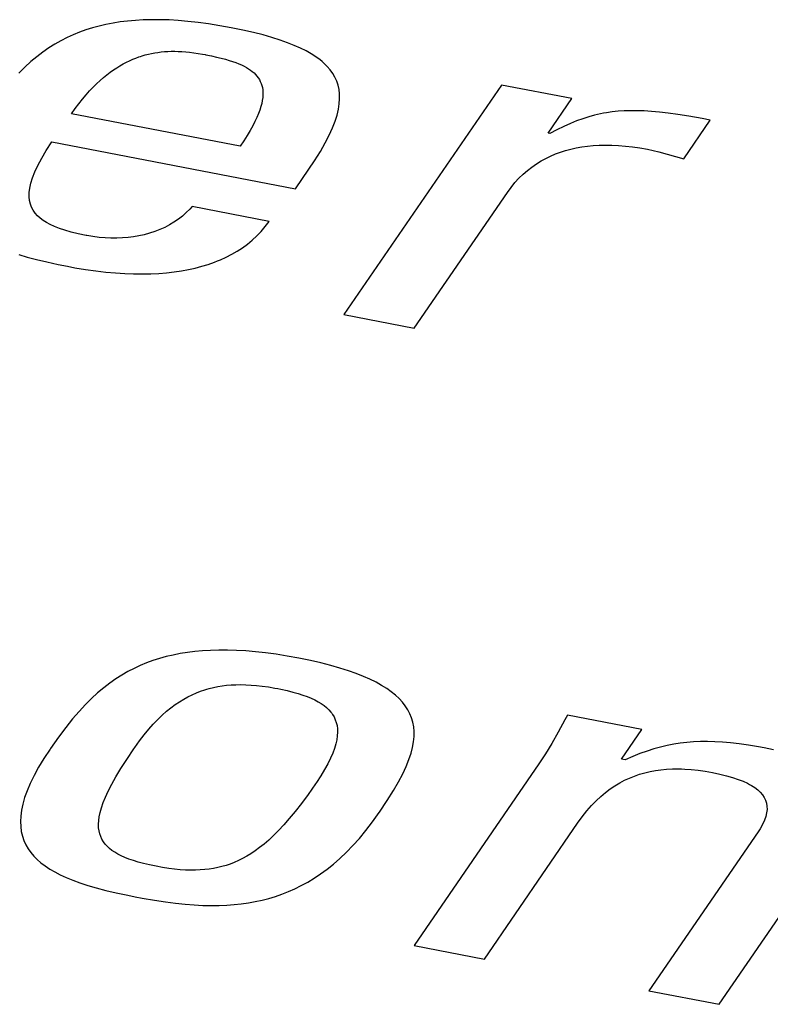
# Model space of a CAD drawing. Extents: x -841 to -216, y -127 to 601.
# Tile 171 of 201: x -306.89 to -305, y 504.22 to 506.69. Entities that reach past the tile are written whole.
import ezdxf

# ---------------------------------------------------------------- set-up
doc = ezdxf.new("R2010")
doc.units = 0
doc.header["$LTSCALE"] = 23.1
doc.layers.add('HEATSINK_AM_0', color=7, linetype='CONTINUOUS')

msp = doc.modelspace()

# ---------------------------------------------------------------- linework, layer by layer
at = {"layer": 'HEATSINK_AM_0', "color": 7}
for p, q in [((-306.595, 506.6921), (-306.6144, 506.6904)), ((-306.575, 506.6932), (-306.595, 506.6921)), ((-306.5542, 506.6938), (-306.575, 506.6932)), ((-306.5327, 506.6937), (-306.5542, 506.6938)), ((-306.5103, 506.693), (-306.5327, 506.6937)), ((-306.487, 506.6916), (-306.5103, 506.693)), ((-306.4627, 506.6895), (-306.487, 506.6916)), ((-306.7192, 506.6681), (-306.7353, 506.6623)), ((-306.7028, 506.6733), (-306.7192, 506.6681)), ((-306.6861, 506.6778), (-306.7028, 506.6733)), ((-306.6689, 506.6818), (-306.6861, 506.6778)), ((-306.6512, 506.6852), (-306.6689, 506.6818)), ((-306.6331, 506.6881), (-306.6512, 506.6852)), ((-306.6144, 506.6904), (-306.6331, 506.6881)), ((-306.4373, 506.6867), (-306.4627, 506.6895)), ((-306.4108, 506.6831), (-306.4373, 506.6867)), ((-306.383, 506.6787), (-306.4108, 506.6831)), ((-306.3539, 506.6734), (-306.383, 506.6787)), ((-306.3249, 506.6675), (-306.3539, 506.6734)), ((-306.2983, 506.6614), (-306.3249, 506.6675)), ((-306.7668, 506.6487), (-306.7822, 506.6408)), ((-306.7512, 506.6558), (-306.7668, 506.6487)), ((-306.7353, 506.6623), (-306.7512, 506.6558)), ((-306.274, 506.6553), (-306.2983, 506.6614)), ((-306.2517, 506.6489), (-306.274, 506.6553)), ((-306.2313, 506.6425), (-306.2517, 506.6489)), ((-306.2126, 506.6359), (-306.2313, 506.6425)), ((-306.8126, 506.6227), (-306.8276, 506.6123)), ((-306.7974, 506.6322), (-306.8126, 506.6227)), ((-306.7822, 506.6408), (-306.7974, 506.6322)), ((-306.1955, 506.6291), (-306.2126, 506.6359)), ((-306.1799, 506.6222), (-306.1955, 506.6291)), ((-306.1657, 506.6151), (-306.1799, 506.6222)), ((-306.8427, 506.6008), (-306.8578, 506.5883)), ((-306.8276, 506.6123), (-306.8427, 506.6008)), ((-306.6097, 506.5907), (-306.6018, 506.5942)), ((-306.6018, 506.5942), (-306.5938, 506.5974)), ((-306.5938, 506.5974), (-306.5859, 506.6003)), ((-306.5859, 506.6003), (-306.582, 506.6016)), ((-306.582, 506.6016), (-306.578, 506.6028)), ((-306.578, 506.6028), (-306.5701, 506.6051)), ((-306.5701, 506.6051), (-306.5622, 506.6072)), ((-306.5622, 506.6072), (-306.5542, 506.6089)), ((-306.5542, 506.6089), (-306.5462, 506.6104)), ((-306.5462, 506.6104), (-306.5381, 506.6117)), ((-306.5381, 506.6117), (-306.53, 506.6127)), ((-306.53, 506.6127), (-306.5217, 506.6134)), ((-306.5217, 506.6134), (-306.5133, 506.614)), ((-306.5133, 506.614), (-306.5048, 506.6143)), ((-306.5048, 506.6143), (-306.496, 506.6143)), ((-306.496, 506.6143), (-306.4871, 506.6141)), ((-306.4871, 506.6141), (-306.4779, 506.6136)), ((-306.4779, 506.6136), (-306.4684, 506.6129)), ((-306.4684, 506.6129), (-306.4585, 506.612)), ((-306.4585, 506.612), (-306.4483, 506.6107)), ((-306.4483, 506.6107), (-306.4375, 506.6091)), ((-306.4375, 506.6091), (-306.4262, 506.6072)), ((-306.4262, 506.6072), (-306.4197, 506.6059)), ((-306.4197, 506.6059), (-306.4182, 506.6056)), ((-306.4182, 506.6056), (-306.4036, 506.6027)), ((-306.4036, 506.6027), (-306.3907, 506.5999)), ((-306.3907, 506.5999), (-306.3792, 506.5971)), ((-306.3792, 506.5971), (-306.3687, 506.5943)), ((-306.3687, 506.5943), (-306.3592, 506.5915)), ((-306.3592, 506.5915), (-306.3505, 506.5887)), ((-306.1528, 506.6078), (-306.1657, 506.6151)), ((-306.141, 506.6003), (-306.1528, 506.6078)), ((-306.1304, 506.5925), (-306.141, 506.6003)), ((-306.1256, 506.5885), (-306.1304, 506.5925)), ((-306.873, 506.5746), (-306.8884, 506.5594)), ((-306.8578, 506.5883), (-306.873, 506.5746)), ((-306.6585, 506.5615), (-306.6502, 506.5674)), ((-306.6502, 506.5674), (-306.642, 506.5729)), ((-306.642, 506.5729), (-306.6338, 506.5779)), ((-306.6338, 506.5779), (-306.6257, 506.5825)), ((-306.6257, 506.5825), (-306.6177, 506.5868)), ((-306.6177, 506.5868), (-306.6097, 506.5907)), ((-306.3505, 506.5887), (-306.3424, 506.5859)), ((-306.3424, 506.5859), (-306.335, 506.583)), ((-306.335, 506.583), (-306.3281, 506.58)), ((-306.3281, 506.58), (-306.3218, 506.5769)), ((-306.3218, 506.5769), (-306.3159, 506.5737)), ((-306.3159, 506.5737), (-306.3105, 506.5704)), ((-306.3105, 506.5704), (-306.3055, 506.567)), ((-306.3055, 506.567), (-306.3009, 506.5635)), ((-306.1209, 506.5845), (-306.1256, 506.5885)), ((-306.1125, 506.5762), (-306.1209, 506.5845)), ((-306.1051, 506.5676), (-306.1125, 506.5762)), ((-306.0986, 506.5586), (-306.1051, 506.5676)), ((-306.6839, 506.5406), (-306.6754, 506.5481)), ((-306.6754, 506.5481), (-306.6669, 506.555)), ((-306.6669, 506.555), (-306.6585, 506.5615)), ((-306.3009, 506.5635), (-306.2966, 506.5598)), ((-306.2966, 506.5598), (-306.2927, 506.5559)), ((-306.2927, 506.5559), (-306.2892, 506.5519)), ((-306.2892, 506.5519), (-306.286, 506.5477)), ((-306.286, 506.5477), (-306.2832, 506.5433)), ((-306.2832, 506.5433), (-306.2808, 506.5386)), ((-306.0932, 506.5493), (-306.0986, 506.5586)), ((-306.0888, 506.5396), (-306.0932, 506.5493)), ((-306.7102, 506.5147), (-306.7013, 506.524)), ((-306.7013, 506.524), (-306.6926, 506.5326)), ((-306.6926, 506.5326), (-306.6839, 506.5406)), ((-306.2808, 506.5386), (-306.2787, 506.5337)), ((-306.2787, 506.5337), (-306.277, 506.5286)), ((-306.277, 506.5286), (-306.2757, 506.5231)), ((-306.2757, 506.5231), (-306.2748, 506.5174)), ((-306.2748, 506.5174), (-306.2743, 506.5114)), ((-306.0853, 506.5293), (-306.0888, 506.5396)), ((-306.0829, 506.5186), (-306.0853, 506.5293)), ((-306.0815, 506.5072), (-306.0829, 506.5186)), ((-305.6744, 506.5294), (-306.0705, 505.9528)), ((-305.4978, 506.4953), (-305.6744, 506.5294)), ((-306.7374, 506.4826), (-306.7282, 506.494)), ((-306.7282, 506.494), (-306.7191, 506.5047)), ((-306.7191, 506.5047), (-306.7102, 506.5147)), ((-306.2748, 506.4982), (-306.2758, 506.491)), ((-306.2743, 506.505), (-306.2748, 506.4982)), ((-306.2743, 506.5114), (-306.2743, 506.505)), ((-306.0822, 506.4824), (-306.0813, 506.4952)), ((-306.0813, 506.4952), (-306.0815, 506.5072)), ((-305.5574, 506.4086), (-305.4978, 506.4953)), ((-306.756, 506.4574), (-306.7466, 506.4704)), ((-306.7466, 506.4704), (-306.7374, 506.4826)), ((-306.2794, 506.4753), (-306.2821, 506.4667)), ((-306.2773, 506.4834), (-306.2794, 506.4753)), ((-306.2758, 506.491), (-306.2773, 506.4834)), ((-306.0878, 506.4542), (-306.0843, 506.4688)), ((-306.0843, 506.4688), (-306.0822, 506.4824)), ((-306.3315, 506.3755), (-306.756, 506.4574)), ((-306.2895, 506.4479), (-306.2943, 506.4376)), ((-306.2855, 506.4576), (-306.2895, 506.4479)), ((-306.2821, 506.4667), (-306.2855, 506.4576)), ((-306.0927, 506.4386), (-306.0878, 506.4542)), ((-305.47, 506.4449), (-305.4854, 506.4394)), ((-305.4549, 506.4496), (-305.47, 506.4449)), ((-305.4401, 506.4536), (-305.4549, 506.4496)), ((-305.4254, 506.457), (-305.4401, 506.4536)), ((-305.418, 506.4584), (-305.4254, 506.457)), ((-305.4106, 506.4597), (-305.418, 506.4584)), ((-305.3958, 506.4619), (-305.4106, 506.4597)), ((-305.3808, 506.4635), (-305.3958, 506.4619)), ((-305.3655, 506.4646), (-305.3808, 506.4635)), ((-305.3497, 506.4651), (-305.3655, 506.4646)), ((-305.3332, 506.4651), (-305.3497, 506.4651)), ((-305.3158, 506.4645), (-305.3332, 506.4651)), ((-305.2974, 506.4633), (-305.3158, 506.4645)), ((-305.2774, 506.4615), (-305.2974, 506.4633)), ((-305.2555, 506.4589), (-305.2774, 506.4615)), ((-305.2311, 506.4555), (-305.2555, 506.4589)), ((-305.2032, 506.4509), (-305.2311, 506.4555)), ((-305.17, 506.445), (-305.2032, 506.4509)), ((-305.1494, 506.4411), (-305.17, 506.445)), ((-306.2999, 506.4267), (-306.3064, 506.415)), ((-306.2943, 506.4376), (-306.2999, 506.4267)), ((-306.1074, 506.4038), (-306.0992, 506.4219)), ((-306.0992, 506.4219), (-306.0927, 506.4386)), ((-305.5177, 506.4257), (-305.5349, 506.4173)), ((-305.5012, 506.433), (-305.5177, 506.4257)), ((-305.4854, 506.4394), (-305.5012, 506.433)), ((-305.216, 506.344), (-305.1494, 506.4411)), ((-306.3138, 506.4027), (-306.3221, 506.3895)), ((-306.3064, 506.415), (-306.3138, 506.4027)), ((-306.1176, 506.3841), (-306.1074, 506.4038)), ((-305.5531, 506.4077), (-305.5574, 506.4086)), ((-305.5349, 506.4173), (-305.5531, 506.4077)), ((-306.8189, 506.3651), (-306.8047, 506.3866)), ((-306.8047, 506.3866), (-306.1926, 506.2686)), ((-306.3221, 506.3895), (-306.3315, 506.3755)), ((-306.1299, 506.3627), (-306.1176, 506.3841)), ((-305.4998, 506.3685), (-305.4863, 506.3716)), ((-305.4863, 506.3716), (-305.4724, 506.374)), ((-305.4724, 506.374), (-305.4582, 506.376)), ((-305.4582, 506.376), (-305.4436, 506.3774)), ((-305.4436, 506.3774), (-305.4284, 506.3783)), ((-305.4284, 506.3783), (-305.4129, 506.3787)), ((-305.4129, 506.3787), (-305.3967, 506.3785)), ((-305.3967, 506.3785), (-305.3801, 506.3777)), ((-305.3801, 506.3777), (-305.3628, 506.3762)), ((-305.3628, 506.3762), (-305.3449, 506.3742)), ((-305.3449, 506.3742), (-305.3263, 506.3715)), ((-305.3263, 506.3715), (-305.307, 506.368)), ((-306.8402, 506.3276), (-306.8306, 506.3455)), ((-306.8306, 506.3455), (-306.8189, 506.3651)), ((-306.1446, 506.3391), (-306.1299, 506.3627)), ((-305.5749, 506.3386), (-305.5631, 506.3451)), ((-305.5631, 506.3451), (-305.5509, 506.351)), ((-305.5509, 506.351), (-305.5386, 506.3562)), ((-305.5386, 506.3562), (-305.5259, 506.3609)), ((-305.5259, 506.3609), (-305.513, 506.365)), ((-305.513, 506.365), (-305.4998, 506.3685)), ((-305.307, 506.368), (-305.2932, 506.3651)), ((-305.2932, 506.3651), (-305.2786, 506.3615)), ((-305.2786, 506.3615), (-305.216, 506.344)), ((-306.8478, 506.3114), (-306.8402, 506.3276)), ((-306.1589, 506.3177), (-306.1446, 506.3391)), ((-305.6091, 506.3149), (-305.5979, 506.3235)), ((-305.5979, 506.3235), (-305.5866, 506.3314)), ((-305.5866, 506.3314), (-305.5749, 506.3386)), ((-306.8578, 506.283), (-306.8536, 506.2966)), ((-306.8536, 506.2966), (-306.8478, 506.3114)), ((-306.1926, 506.2686), (-306.1589, 506.3177)), ((-305.6405, 506.2843), (-305.6304, 506.2953)), ((-305.6304, 506.2953), (-305.6199, 506.3055)), ((-305.6199, 506.3055), (-305.6091, 506.3149)), ((-306.8619, 506.2593), (-306.8605, 506.2707)), ((-306.8605, 506.2707), (-306.8578, 506.283)), ((-305.6596, 506.2597), (-305.6503, 506.2724)), ((-305.6503, 506.2724), (-305.6405, 506.2843)), ((-306.862, 506.2489), (-306.8619, 506.2593)), ((-306.861, 506.2393), (-306.862, 506.2489)), ((-305.8938, 505.9187), (-305.6596, 506.2597)), ((-306.859, 506.2305), (-306.861, 506.2393)), ((-306.856, 506.2224), (-306.859, 506.2305)), ((-306.8521, 506.2148), (-306.856, 506.2224)), ((-306.4525, 506.2243), (-306.4579, 506.2179)), ((-306.2585, 506.1869), (-306.4525, 506.2243)), ((-306.8472, 506.2077), (-306.8521, 506.2148)), ((-306.8414, 506.2011), (-306.8472, 506.2077)), ((-306.8347, 506.195), (-306.8414, 506.2011)), ((-306.4766, 506.2002), (-306.4869, 506.1921)), ((-306.4669, 506.2088), (-306.4766, 506.2002)), ((-306.4579, 506.2179), (-306.4669, 506.2088)), ((-306.8271, 506.1892), (-306.8347, 506.195)), ((-306.8185, 506.1837), (-306.8271, 506.1892)), ((-306.8089, 506.1786), (-306.8185, 506.1837)), ((-306.798, 506.1737), (-306.8089, 506.1786)), ((-306.7858, 506.169), (-306.798, 506.1737)), ((-306.5213, 506.1717), (-306.5337, 506.1662)), ((-306.5094, 506.1779), (-306.5213, 506.1717)), ((-306.4979, 506.1847), (-306.5094, 506.1779)), ((-306.4869, 506.1921), (-306.4979, 506.1847)), ((-306.2787, 506.1617), (-306.2683, 506.1739)), ((-306.2683, 506.1739), (-306.2585, 506.1869)), ((-306.7721, 506.1644), (-306.7858, 506.169)), ((-306.7567, 506.1601), (-306.7721, 506.1644)), ((-306.7392, 506.1558), (-306.7567, 506.1601)), ((-306.7191, 506.1516), (-306.7392, 506.1558)), ((-306.7174, 506.1513), (-306.7191, 506.1516)), ((-306.7017, 506.1486), (-306.7174, 506.1513)), ((-306.6864, 506.1466), (-306.7017, 506.1486)), ((-306.6713, 506.1452), (-306.6864, 506.1466)), ((-306.6134, 506.1462), (-306.6275, 506.1451)), ((-306.5996, 506.148), (-306.6134, 506.1462)), ((-306.5859, 506.1504), (-306.5996, 506.148)), ((-306.5725, 506.1534), (-306.5859, 506.1504)), ((-306.5593, 506.157), (-306.5725, 506.1534)), ((-306.5463, 506.1613), (-306.5593, 506.157)), ((-306.5337, 506.1662), (-306.5463, 506.1613)), ((-306.3012, 506.1397), (-306.2897, 506.1503)), ((-306.2897, 506.1503), (-306.2787, 506.1617)), ((-306.6564, 506.1446), (-306.6713, 506.1452)), ((-306.6419, 506.1445), (-306.6564, 506.1446)), ((-306.6275, 506.1451), (-306.6419, 506.1445)), ((-306.3259, 506.1206), (-306.3133, 506.1298)), ((-306.3133, 506.1298), (-306.3012, 506.1397)), ((-306.8879, 506.1035), (-306.8668, 506.0972)), ((-306.8668, 506.0972), (-306.8435, 506.091)), ((-306.3811, 506.0904), (-306.3665, 506.097)), ((-306.3665, 506.097), (-306.3525, 506.1042)), ((-306.3525, 506.1042), (-306.3389, 506.1121)), ((-306.3389, 506.1121), (-306.3259, 506.1206)), ((-306.8435, 506.091), (-306.8178, 506.0848)), ((-306.8178, 506.0848), (-306.789, 506.0786)), ((-306.789, 506.0786), (-306.7656, 506.0739)), ((-306.7656, 506.0739), (-306.7472, 506.0705)), ((-306.4444, 506.0696), (-306.4278, 506.0739)), ((-306.4278, 506.0739), (-306.4117, 506.0788)), ((-306.4117, 506.0788), (-306.3962, 506.0843)), ((-306.3962, 506.0843), (-306.3886, 506.0873)), ((-306.3886, 506.0873), (-306.3811, 506.0904)), ((-306.7472, 506.0705), (-306.7204, 506.0661)), ((-306.7204, 506.0661), (-306.6945, 506.0624)), ((-306.6945, 506.0624), (-306.6694, 506.0595)), ((-306.6694, 506.0595), (-306.6452, 506.0573)), ((-306.6452, 506.0573), (-306.6218, 506.0558)), ((-306.6218, 506.0558), (-306.5993, 506.055)), ((-306.5993, 506.055), (-306.5775, 506.0548)), ((-306.5775, 506.0548), (-306.5565, 506.0552)), ((-306.5565, 506.0552), (-306.5362, 506.0562)), ((-306.5362, 506.0562), (-306.5166, 506.0577)), ((-306.5166, 506.0577), (-306.4976, 506.0599)), ((-306.4976, 506.0599), (-306.4793, 506.0626)), ((-306.4793, 506.0626), (-306.4616, 506.0658)), ((-306.4616, 506.0658), (-306.4444, 506.0696)), ((-306.0705, 505.9528), (-305.8938, 505.9187)), ((-306.4261, 505.1075), (-306.4455, 505.1058)), ((-306.406, 505.1087), (-306.4261, 505.1075)), ((-306.3851, 505.1093), (-306.406, 505.1087)), ((-306.3635, 505.1092), (-306.3851, 505.1093)), ((-306.341, 505.1085), (-306.3635, 505.1092)), ((-306.3176, 505.1072), (-306.341, 505.1085)), ((-306.2932, 505.1051), (-306.3176, 505.1072)), ((-306.5507, 505.0831), (-306.5669, 505.0772)), ((-306.5342, 505.0884), (-306.5507, 505.0831)), ((-306.5174, 505.093), (-306.5342, 505.0884)), ((-306.5002, 505.097), (-306.5174, 505.093)), ((-306.4825, 505.1005), (-306.5002, 505.097)), ((-306.4643, 505.1034), (-306.4825, 505.1005)), ((-306.4455, 505.1058), (-306.4643, 505.1034)), ((-306.2677, 505.1023), (-306.2932, 505.1051)), ((-306.2411, 505.0987), (-306.2677, 505.1023)), ((-306.2131, 505.0942), (-306.2411, 505.0987)), ((-306.1839, 505.0889), (-306.2131, 505.0942)), ((-306.155, 505.083), (-306.1839, 505.0889)), ((-306.1283, 505.0769), (-306.155, 505.083)), ((-306.5984, 505.0634), (-306.6139, 505.0554)), ((-306.5827, 505.0707), (-306.5984, 505.0634)), ((-306.5669, 505.0772), (-306.5827, 505.0707)), ((-306.1035, 505.0706), (-306.1283, 505.0769)), ((-306.0805, 505.0641), (-306.1035, 505.0706)), ((-306.0593, 505.0573), (-306.0805, 505.0641)), ((-306.0397, 505.0504), (-306.0593, 505.0573)), ((-306.6444, 505.037), (-306.6596, 505.0264)), ((-306.6292, 505.0466), (-306.6444, 505.037)), ((-306.6139, 505.0554), (-306.6292, 505.0466)), ((-306.0217, 505.0433), (-306.0397, 505.0504)), ((-306.0051, 505.036), (-306.0217, 505.0433)), ((-305.9898, 505.0284), (-306.0051, 505.036)), ((-306.6747, 505.0147), (-306.6899, 505.002)), ((-306.6596, 505.0264), (-306.6747, 505.0147)), ((-306.431, 505.0059), (-306.4204, 505.0095)), ((-306.4204, 505.0095), (-306.415, 505.0112)), ((-306.415, 505.0112), (-306.4097, 505.0127)), ((-306.4097, 505.0127), (-306.3989, 505.0153)), ((-306.3989, 505.0153), (-306.3879, 505.0176)), ((-306.3879, 505.0176), (-306.3768, 505.0194)), ((-306.3768, 505.0194), (-306.3656, 505.0208)), ((-306.3656, 505.0208), (-306.354, 505.0218)), ((-306.354, 505.0218), (-306.3422, 505.0223)), ((-306.3422, 505.0223), (-306.3299, 505.0225)), ((-306.3299, 505.0225), (-306.3173, 505.0223)), ((-306.3173, 505.0223), (-306.3041, 505.0216)), ((-306.3041, 505.0216), (-306.2903, 505.0204)), ((-306.2903, 505.0204), (-306.2758, 505.0187)), ((-306.2758, 505.0187), (-306.2604, 505.0166)), ((-306.2604, 505.0166), (-306.244, 505.0138)), ((-306.244, 505.0138), (-306.2364, 505.0124)), ((-306.2364, 505.0124), (-306.229, 505.0109)), ((-306.229, 505.0109), (-306.2131, 505.0074)), ((-305.9758, 505.0207), (-305.9898, 505.0284)), ((-305.9631, 505.0127), (-305.9758, 505.0207)), ((-305.9515, 505.0045), (-305.9631, 505.0127)), ((-306.7052, 504.988), (-306.7207, 504.9725)), ((-306.6899, 505.002), (-306.7052, 504.988)), ((-306.4841, 504.9795), (-306.4735, 504.9861)), ((-306.4735, 504.9861), (-306.4628, 504.9919)), ((-306.4628, 504.9919), (-306.4522, 504.9971)), ((-306.4522, 504.9971), (-306.4416, 505.0018)), ((-306.4416, 505.0018), (-306.431, 505.0059)), ((-306.2131, 505.0074), (-306.1987, 505.0039)), ((-306.1987, 505.0039), (-306.1855, 505.0002)), ((-306.1855, 505.0002), (-306.1736, 504.9964)), ((-306.1736, 504.9964), (-306.1626, 504.9924)), ((-306.1626, 504.9924), (-306.1526, 504.9883)), ((-306.1526, 504.9883), (-306.1435, 504.984)), ((-306.1435, 504.984), (-306.1351, 504.9795)), ((-305.9411, 504.9961), (-305.9515, 505.0045)), ((-305.9318, 504.9874), (-305.9411, 504.9961)), ((-305.9235, 504.9784), (-305.9318, 504.9874)), ((-306.7207, 504.9725), (-306.7365, 504.9554)), ((-306.5166, 504.9555), (-306.5057, 504.9643)), ((-306.5057, 504.9643), (-306.4949, 504.9723)), ((-306.4949, 504.9723), (-306.4841, 504.9795)), ((-306.1351, 504.9795), (-306.1274, 504.9749)), ((-306.1274, 504.9749), (-306.1205, 504.9699)), ((-306.1205, 504.9699), (-306.1142, 504.9648)), ((-306.1142, 504.9648), (-306.1085, 504.9594)), ((-306.1085, 504.9594), (-306.1035, 504.9536)), ((-305.9162, 504.9692), (-305.9235, 504.9784)), ((-305.91, 504.9595), (-305.9162, 504.9692)), ((-305.9048, 504.9495), (-305.91, 504.9595)), ((-306.7528, 504.9364), (-306.7699, 504.915)), ((-306.7365, 504.9554), (-306.7528, 504.9364)), ((-306.5501, 504.9234), (-306.5388, 504.9351)), ((-306.5388, 504.9351), (-306.5277, 504.9458)), ((-306.5277, 504.9458), (-306.5166, 504.9555)), ((-306.1035, 504.9536), (-306.1012, 504.9506)), ((-306.1012, 504.9506), (-306.0991, 504.9476)), ((-306.0991, 504.9476), (-306.0953, 504.9412)), ((-306.0953, 504.9412), (-306.0922, 504.9344)), ((-306.0922, 504.9344), (-306.0897, 504.9272)), ((-305.9005, 504.9391), (-305.9048, 504.9495)), ((-305.8973, 504.9282), (-305.9005, 504.9391)), ((-305.5149, 504.9338), (-305.5315, 504.903)), ((-305.5088, 504.9457), (-305.5149, 504.9338)), ((-305.3213, 504.9096), (-305.5088, 504.9457)), ((-306.7699, 504.915), (-306.7881, 504.8906)), ((-306.5731, 504.8966), (-306.5615, 504.9106)), ((-306.5615, 504.9106), (-306.5501, 504.9234)), ((-306.0897, 504.9272), (-306.0879, 504.9196)), ((-306.0879, 504.9196), (-306.0869, 504.9115)), ((-306.0869, 504.9115), (-306.0866, 504.9029)), ((-305.8952, 504.9168), (-305.8973, 504.9282)), ((-305.8941, 504.9048), (-305.8952, 504.9168)), ((-305.3723, 504.8354), (-305.3213, 504.9096)), ((-306.7881, 504.8906), (-306.8084, 504.8618)), ((-306.5848, 504.8813), (-306.5731, 504.8966)), ((-306.0886, 504.8839), (-306.0909, 504.8734)), ((-306.0872, 504.8937), (-306.0886, 504.8839)), ((-306.0866, 504.9029), (-306.0872, 504.8937)), ((-305.8954, 504.879), (-305.8942, 504.8922)), ((-305.8942, 504.8922), (-305.8941, 504.9048)), ((-305.5315, 504.903), (-305.5477, 504.8748)), ((-306.8094, 504.8604), (-306.8249, 504.8369)), ((-306.8084, 504.8618), (-306.8094, 504.8604)), ((-306.6167, 504.8347), (-306.5991, 504.8611)), ((-306.5991, 504.8611), (-306.5966, 504.8646)), ((-306.5966, 504.8646), (-306.5848, 504.8813)), ((-306.0942, 504.8622), (-306.0986, 504.8502)), ((-306.0909, 504.8734), (-306.0942, 504.8622)), ((-305.9018, 504.8499), (-305.8979, 504.8649)), ((-305.8979, 504.8649), (-305.8954, 504.879)), ((-305.5477, 504.8748), (-305.5639, 504.8485)), ((-305.2911, 504.8611), (-305.3083, 504.8556)), ((-305.2743, 504.8657), (-305.2911, 504.8611)), ((-305.2577, 504.8695), (-305.2743, 504.8657)), ((-305.2412, 504.8727), (-305.2577, 504.8695)), ((-305.2247, 504.8753), (-305.2412, 504.8727)), ((-305.208, 504.8772), (-305.2247, 504.8753)), ((-305.1912, 504.8786), (-305.208, 504.8772)), ((-305.1739, 504.8793), (-305.1912, 504.8786)), ((-305.1562, 504.8794), (-305.1739, 504.8793)), ((-305.1378, 504.879), (-305.1562, 504.8794)), ((-305.1186, 504.8779), (-305.1378, 504.879)), ((-305.0983, 504.8761), (-305.1186, 504.8779)), ((-305.0767, 504.8735), (-305.0983, 504.8761)), ((-305.0534, 504.8702), (-305.0767, 504.8735)), ((-305.0281, 504.8659), (-305.0534, 504.8702)), ((-305.014, 504.8633), (-305.0281, 504.8659)), ((-304.9901, 504.8584), (-305.014, 504.8633)), ((-306.8249, 504.8369), (-306.8383, 504.8148)), ((-306.6315, 504.8114), (-306.6167, 504.8347)), ((-306.1042, 504.8374), (-306.111, 504.8237)), ((-306.0986, 504.8502), (-306.1042, 504.8374)), ((-305.9071, 504.834), (-305.9018, 504.8499)), ((-305.5639, 504.8485), (-305.5803, 504.8237)), ((-305.3636, 504.8337), (-305.3723, 504.8354)), ((-305.3444, 504.8421), (-305.3636, 504.8337)), ((-305.3261, 504.8494), (-305.3444, 504.8421)), ((-305.3083, 504.8556), (-305.3261, 504.8494)), ((-306.8383, 504.8148), (-306.8497, 504.794)), ((-306.644, 504.7906), (-306.6315, 504.8114)), ((-306.111, 504.8237), (-306.1191, 504.809)), ((-305.9226, 504.7984), (-305.9139, 504.8169)), ((-305.9139, 504.8169), (-305.9071, 504.834)), ((-305.5803, 504.8237), (-305.894, 504.367)), ((-305.2735, 504.8084), (-305.2592, 504.8097)), ((-305.2592, 504.8097), (-305.2445, 504.8105)), ((-305.2445, 504.8105), (-305.2293, 504.8107)), ((-305.2293, 504.8107), (-305.2214, 504.8106)), ((-305.2214, 504.8106), (-305.2135, 504.8103)), ((-305.2135, 504.8103), (-305.1971, 504.8092)), ((-306.8497, 504.794), (-306.8593, 504.7744)), ((-306.6544, 504.772), (-306.644, 504.7906)), ((-306.1287, 504.7933), (-306.1398, 504.7765)), ((-306.1191, 504.809), (-306.1287, 504.7933)), ((-305.9331, 504.7783), (-305.9226, 504.7984)), ((-305.3648, 504.7821), (-305.3524, 504.7878)), ((-305.3524, 504.7878), (-305.3399, 504.7928)), ((-305.3399, 504.7928), (-305.3271, 504.7971)), ((-305.3271, 504.7971), (-305.3142, 504.8008)), ((-305.3142, 504.8008), (-305.3009, 504.8039)), ((-305.3009, 504.8039), (-305.2874, 504.8064)), ((-305.2874, 504.8064), (-305.2735, 504.8084)), ((-305.1971, 504.8092), (-305.1801, 504.8074)), ((-305.1801, 504.8074), (-305.1625, 504.8049)), ((-305.1625, 504.8049), (-305.144, 504.8017)), ((-305.144, 504.8017), (-305.1253, 504.7978)), ((-305.1253, 504.7978), (-305.1084, 504.7936)), ((-305.1084, 504.7936), (-305.0931, 504.7891)), ((-305.0931, 504.7891), (-305.0793, 504.7845)), ((-306.8593, 504.7744), (-306.8671, 504.756)), ((-306.663, 504.7551), (-306.6544, 504.772)), ((-306.1422, 504.7731), (-306.1607, 504.7468)), ((-306.1398, 504.7765), (-306.1422, 504.7731)), ((-305.946, 504.7561), (-305.9331, 504.7783)), ((-305.4131, 504.7515), (-305.4012, 504.7604)), ((-305.4012, 504.7604), (-305.3892, 504.7685)), ((-305.3892, 504.7685), (-305.3771, 504.7757)), ((-305.3771, 504.7757), (-305.3648, 504.7821)), ((-305.0793, 504.7845), (-305.0669, 504.7796)), ((-305.0669, 504.7796), (-305.0559, 504.7745)), ((-305.0559, 504.7745), (-305.0509, 504.7719)), ((-305.0509, 504.7719), (-305.0461, 504.7692)), ((-305.0461, 504.7692), (-305.0375, 504.7636)), ((-305.0375, 504.7636), (-305.03, 504.7579)), ((-306.8734, 504.7386), (-306.878, 504.7223)), ((-306.8671, 504.756), (-306.8734, 504.7386)), ((-306.6758, 504.7259), (-306.6701, 504.7398)), ((-306.6701, 504.7398), (-306.663, 504.7551)), ((-306.1607, 504.7468), (-306.1776, 504.7239)), ((-305.9617, 504.7311), (-305.946, 504.7561)), ((-305.4366, 504.7306), (-305.4249, 504.7416)), ((-305.4249, 504.7416), (-305.4131, 504.7515)), ((-305.03, 504.7579), (-305.0236, 504.7519)), ((-305.0236, 504.7519), (-305.0183, 504.7456)), ((-305.0183, 504.7456), (-305.0139, 504.739)), ((-305.0139, 504.739), (-305.0106, 504.7321)), ((-306.878, 504.7223), (-306.8813, 504.7068)), ((-306.6835, 504.7014), (-306.6802, 504.7131)), ((-306.6802, 504.7131), (-306.6758, 504.7259)), ((-306.1776, 504.7239), (-306.1933, 504.7038)), ((-305.9811, 504.7021), (-305.9617, 504.7311)), ((-305.4599, 504.705), (-305.4482, 504.7184)), ((-305.4482, 504.7184), (-305.4366, 504.7306)), ((-305.0106, 504.7321), (-305.0082, 504.7248)), ((-305.0082, 504.7248), (-305.0069, 504.7172)), ((-305.0069, 504.7172), (-305.0067, 504.7091)), ((-306.8833, 504.6923), (-306.8839, 504.6786)), ((-306.8813, 504.7068), (-306.8833, 504.6923)), ((-306.6872, 504.6807), (-306.6858, 504.6906)), ((-306.6858, 504.6906), (-306.6835, 504.7014)), ((-306.2079, 504.6859), (-306.2217, 504.6701)), ((-306.1933, 504.7038), (-306.2079, 504.6859)), ((-305.9986, 504.6775), (-305.982, 504.7008)), ((-305.982, 504.7008), (-305.9811, 504.7021)), ((-305.4829, 504.6743), (-305.4716, 504.6901)), ((-305.4716, 504.6901), (-305.4599, 504.705)), ((-305.0097, 504.6914), (-305.0131, 504.6817)), ((-305.0076, 504.7005), (-305.0097, 504.6914)), ((-305.0067, 504.7091), (-305.0076, 504.7005)), ((-306.8839, 504.6786), (-306.8834, 504.6656)), ((-306.8834, 504.6656), (-306.8818, 504.6533)), ((-306.6876, 504.6715), (-306.6872, 504.6807)), ((-306.6873, 504.6629), (-306.6876, 504.6715)), ((-306.6863, 504.6549), (-306.6873, 504.6629)), ((-306.2217, 504.6701), (-306.2349, 504.6559)), ((-306.0151, 504.656), (-305.9986, 504.6775)), ((-305.7174, 504.3329), (-305.4829, 504.6743)), ((-305.018, 504.6714), (-305.0243, 504.6603)), ((-305.0131, 504.6817), (-305.018, 504.6714)), ((-306.8818, 504.6533), (-306.8791, 504.6417)), ((-306.8791, 504.6417), (-306.8753, 504.6306)), ((-306.6845, 504.6474), (-306.6863, 504.6549)), ((-306.6821, 504.6405), (-306.6845, 504.6474)), ((-306.679, 504.6339), (-306.6821, 504.6405)), ((-306.2474, 504.6433), (-306.2595, 504.632)), ((-306.2349, 504.6559), (-306.2474, 504.6433)), ((-306.0316, 504.6362), (-306.0151, 504.656)), ((-305.0292, 504.6528), (-305.3037, 504.2532)), ((-305.0243, 504.6603), (-305.0292, 504.6528)), ((-306.8753, 504.6306), (-306.8706, 504.6201)), ((-306.8706, 504.6201), (-306.8649, 504.6101)), ((-306.6753, 504.6277), (-306.679, 504.6339)), ((-306.6709, 504.6219), (-306.6753, 504.6277)), ((-306.6659, 504.6163), (-306.6709, 504.6219)), ((-306.6603, 504.611), (-306.6659, 504.6163)), ((-306.2825, 504.6129), (-306.2936, 504.6048)), ((-306.2712, 504.6219), (-306.2825, 504.6129)), ((-306.2595, 504.632), (-306.2712, 504.6219)), ((-306.0644, 504.6012), (-306.048, 504.6179)), ((-306.048, 504.6179), (-306.0316, 504.6362)), ((-305.1269, 504.2191), (-304.8524, 504.6187)), ((-306.8649, 504.6101), (-306.8582, 504.6006)), ((-306.8582, 504.6006), (-306.8506, 504.5916)), ((-306.8506, 504.5916), (-306.842, 504.5829)), ((-306.654, 504.606), (-306.6603, 504.611)), ((-306.647, 504.6012), (-306.654, 504.606)), ((-306.6393, 504.5967), (-306.647, 504.6012)), ((-306.6308, 504.5923), (-306.6393, 504.5967)), ((-306.6215, 504.5881), (-306.6308, 504.5923)), ((-306.6112, 504.584), (-306.6215, 504.5881)), ((-306.315, 504.5911), (-306.3255, 504.5853)), ((-306.3044, 504.5976), (-306.315, 504.5911)), ((-306.2936, 504.6048), (-306.3044, 504.5976)), ((-306.0807, 504.5857), (-306.0644, 504.6012)), ((-306.842, 504.5829), (-306.8325, 504.5746)), ((-306.8325, 504.5746), (-306.822, 504.5667)), ((-306.822, 504.5667), (-306.8105, 504.559)), ((-306.6, 504.5801), (-306.6112, 504.584)), ((-306.5877, 504.5764), (-306.6, 504.5801)), ((-306.5742, 504.5728), (-306.5877, 504.5764)), ((-306.5594, 504.5693), (-306.5742, 504.5728)), ((-306.5431, 504.5659), (-306.5594, 504.5693)), ((-306.5265, 504.5629), (-306.5431, 504.5659)), ((-306.511, 504.5606), (-306.5265, 504.5629)), ((-306.3879, 504.5627), (-306.3986, 504.5606)), ((-306.3774, 504.5653), (-306.3879, 504.5627)), ((-306.367, 504.5682), (-306.3774, 504.5653)), ((-306.3566, 504.5717), (-306.367, 504.5682)), ((-306.3463, 504.5757), (-306.3566, 504.5717)), ((-306.3359, 504.5802), (-306.3463, 504.5757)), ((-306.3255, 504.5853), (-306.3359, 504.5802)), ((-306.1131, 504.5587), (-306.0969, 504.5716)), ((-306.0969, 504.5716), (-306.0807, 504.5857)), ((-306.8105, 504.559), (-306.7978, 504.5517)), ((-306.7978, 504.5517), (-306.784, 504.5446)), ((-306.784, 504.5446), (-306.7689, 504.5376)), ((-306.7689, 504.5376), (-306.7525, 504.5309)), ((-306.4962, 504.5587), (-306.511, 504.5606)), ((-306.4823, 504.5574), (-306.4962, 504.5587)), ((-306.469, 504.5566), (-306.4823, 504.5574)), ((-306.4562, 504.5562), (-306.469, 504.5566)), ((-306.444, 504.5562), (-306.4562, 504.5562)), ((-306.4322, 504.5567), (-306.444, 504.5562)), ((-306.4207, 504.5576), (-306.4322, 504.5567)), ((-306.4096, 504.5589), (-306.4207, 504.5576)), ((-306.3986, 504.5606), (-306.4096, 504.5589)), ((-306.1454, 504.5361), (-306.1293, 504.5469)), ((-306.1293, 504.5469), (-306.1131, 504.5587)), ((-306.7525, 504.5309), (-306.7345, 504.5244)), ((-306.7345, 504.5244), (-306.7149, 504.518)), ((-306.7149, 504.518), (-306.6933, 504.5117)), ((-306.1939, 504.5095), (-306.1777, 504.5175)), ((-306.1777, 504.5175), (-306.1616, 504.5264)), ((-306.1616, 504.5264), (-306.1454, 504.5361)), ((-306.6933, 504.5117), (-306.6696, 504.5055)), ((-306.6696, 504.5055), (-306.6432, 504.4993)), ((-306.6432, 504.4993), (-306.6137, 504.493)), ((-306.6137, 504.493), (-306.5956, 504.4894)), ((-306.5956, 504.4894), (-306.5775, 504.486)), ((-306.2597, 504.4852), (-306.243, 504.4902)), ((-306.243, 504.4902), (-306.2265, 504.4959)), ((-306.2265, 504.4959), (-306.2102, 504.5023)), ((-306.2102, 504.5023), (-306.1939, 504.5095)), ((-306.5775, 504.486), (-306.5473, 504.4808)), ((-306.5473, 504.4808), (-306.5196, 504.4766)), ((-306.5196, 504.4766), (-306.4938, 504.4732)), ((-306.4938, 504.4732), (-306.4697, 504.4707)), ((-306.4697, 504.4707), (-306.4469, 504.4689)), ((-306.4469, 504.4689), (-306.4252, 504.4678)), ((-306.4252, 504.4678), (-306.4045, 504.4674)), ((-306.4045, 504.4674), (-306.3845, 504.4675)), ((-306.3845, 504.4675), (-306.3653, 504.4683)), ((-306.3653, 504.4683), (-306.3467, 504.4696)), ((-306.3467, 504.4696), (-306.3286, 504.4715)), ((-306.3286, 504.4715), (-306.3109, 504.474)), ((-306.3109, 504.474), (-306.2935, 504.4771)), ((-306.2935, 504.4771), (-306.2765, 504.4808)), ((-306.2765, 504.4808), (-306.2597, 504.4852)), ((-305.894, 504.367), (-305.7174, 504.3329)), ((-305.3037, 504.2532), (-305.1269, 504.2191))]:
    msp.add_line(p, q, dxfattribs=at)

doc.saveas('drawing.dxf')
